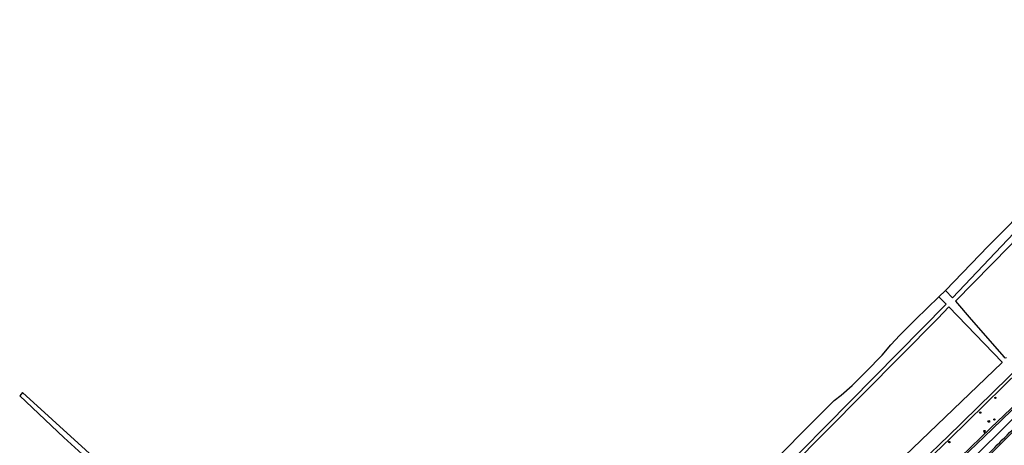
# Model space of a CAD drawing. Header units: metres. Extents: x 146197 to 147987, y 466000 to 467464.
# Tile 4 of 18: x 146200 to 146674, y 466404 to 466609. Entities that reach past the tile are written whole.
import ezdxf

# ---------------------------------------------------------------- set-up
doc = ezdxf.new("R2010")
doc.units = ezdxf.units.M
doc.header["$LTSCALE"] = 4
doc.layers.get('0').update_dxf_attribs({"linetype": 'CONTINUOUS'})
for name, color, linetype in [('G_BTD', 3, 'CONTINUOUS'), ('G_OWG', 6, 'CONTINUOUS'), ('G_OWT', 6, 'CONTINUOUS'), ('G_WGD', 7, 'CONTINUOUS'), ('G_WTD', 5, 'CONTINUOUS'), ('PVGO', 102, 'CONTINUOUS')]:
    doc.layers.add(name, color=color, linetype=linetype)
doc.layers.add('PBRD', color=7, linetype='CONTINUOUS', true_color=0xbd2877)
doc.layers.add('PPAL', color=7, linetype='CONTINUOUS', true_color=0xbd2877)

# ---------------------------------------------------------------- blocks, each defined once
blk = doc.blocks.new('boom')
at = {"color": 0}
for radius in [0.315, 0.225, 0.135]:
    blk.add_circle((0, 0), radius, dxfattribs=at)
blk = doc.blocks.new('verkeersbord')
at = {"color": 0}
for p, q in [((0.5, 0.32), (-0.5, 0.32)), ((-0.5, 0.32), (0, -0.6)), ((0, -0.6), (0.5, 0.32))]:
    blk.add_line(p, q, dxfattribs=at)
blk = doc.blocks.new('verkeersbord-pl')
at = {"linetype": 'Continuous'}
blk.add_circle((0, 0), 0.03, dxfattribs=at)
blk = doc.blocks.new('verkeersteller')
at = {"color": 0}
blk.add_circle((0, 0), 0.45, dxfattribs=at)

msp = doc.modelspace()

# ---------------------------------------------------------------- linework, layer by layer
at = {"layer": 'G_BTD', "linetype": 'Continuous', "transparency": 33554687}
for points in [[(146790.236, 466621.298), (146771.932, 466604.873), (146726.35, 466559.768), (146688.992, 466522.62), (146666.481, 466500), (146645.955, 466478.608)], [(146562.735, 466396.045), (146583.085, 466416.472), (146589.059, 466422.526), (146592.372, 466425.717), (146595.64, 466428.276), (146601.074, 466432.972), (146607.749, 466439.759), (146615.471, 466447.558), (146619.648, 466452.513), (146623.888, 466457.089), (146631.531, 466464.692), (146642.687, 466475.552)]]:
    msp.add_lwpolyline(points, dxfattribs=at)
at = {"layer": 'G_OWG', "linetype": 'Continuous', "transparency": 33554687}
msp.add_lwpolyline([(146653.144, 466398.435), (146667.82, 466412.602), (146686.791, 466430.784), (146707.636, 466450.831)], dxfattribs=at)
msp.add_lwpolyline([(146659.689, 466391.655, -0.0091378), (146678.825, 466411.127)], format="xyb", dxfattribs=at)
at = {"layer": 'G_OWT', "linetype": 'Continuous', "transparency": 33554687}
msp.add_lwpolyline([(146700.8, 466458.836), (146682.024, 466440.65), (146647.965, 466407.344), (146644.845, 466404.329), (146599.375, 466360.413), (146586.691, 466348.68), (146560.967, 466324.731), (146537.282, 466302.764), (146532.854, 466298.317)], dxfattribs=at)
at = {"layer": 'G_WGD', "linetype": 'Continuous', "transparency": 33554687}
for points in [[(146726.088, 466467.472), (146725.717, 466467.116), (146711.284, 466453.229), (146687.345, 466430.207), (146668.375, 466412.025), (146653.7, 466397.859)], [(146660.698, 466399.347), (146662.345, 466401.102), (146683.952, 466422.322), (146712.276, 466449.57), (146728.434, 466465.031)]]:
    msp.add_lwpolyline(points, dxfattribs=at)
msp.add_lwpolyline([(146659.124, 466392.241, -0.0081264), (146678.013, 466411.514)], format="xyb", dxfattribs=at)
at = {"layer": 'G_WTD', "linetype": 'Continuous', "transparency": 33554687}
for points in [[(146645.955, 466478.608), (146649.357, 466475.059), (146672.975, 466500), (146687.699, 466515.549), (146694.389, 466521.937), (146713.584, 466541.084), (146769.604, 466596.182), (146782.908, 466608.66), (146808.355, 466632.172)], [(146810.267, 466629.934), (146771.668, 466594.193), (146756.524, 466579.125), (146722.514, 466545.709), (146684.177, 466507.84), (146676.682, 466500), (146650.811, 466473.563), (146658.317, 466464.755), (146674.12, 466446.602), (146674.717, 466446.344), (146675.242, 466446.386), (146675.26, 466446.403)], [(146642.687, 466475.552), (146645.955, 466478.608)], [(146518.917, 466343.141), (146646.29, 466472.075), (146642.687, 466475.552)], [(146517.439, 466339.26), (146642.17, 466465.228), (146647.597, 466470.731), (146673.236, 466444.163), (146673.057, 466443.84), (146548.567, 466324.497), (146533.293, 466310.225), (146532.945, 466310.43), (146531.556, 466313.026), (146517.353, 466338.51), (146517.309, 466338.911), (146517.439, 466339.26)], [(146704.608, 466464.589), (146683.715, 466444.163), (146646.748, 466408.154), (146643.855, 466405.339), (146596.409, 466359.219), (146577.579, 466342.014), (146570.073, 466335.139), (146569.577, 466334.903), (146552.103, 466319.057), (146533.314, 466301.322), (146521.445, 466289.943), (146504.245, 466273.29), (146478.643, 466248.833), (146457.612, 466228.502), (146454.454, 466226.044)], [(146246.227, 466388.988), (146201.567, 466429.584), (146200.187, 466428.06), (146221.494, 466407.952), (146242.642, 466388.69), (146263.204, 466369.719), (146284.967, 466349.307), (146288.025, 466346.503), (146310.852, 466325.976), (146327.507, 466311.005), (146343.928, 466296.169), (146353.416, 466287.255), (146354.224, 466286.468), (146354.41, 466286.082), (146354.49, 466285.631), (146354.232, 466284.963), (146353.279, 466283.296), (146353.028, 466282.939), (146352.963, 466282.575), (146353.071, 466282.313), (146353.465, 466281.947)]]:
    msp.add_lwpolyline(points, dxfattribs=at)

# ---------------------------------------------------------------- block references
at = {"layer": 'PBRD', "transparency": 33554687}
msp.add_blockref('verkeersbord', (146664.68, 466410.78), dxfattribs=at)
at = {"layer": 'PPAL', "transparency": 33554687}
for name, p in [('verkeersteller', (146666.74, 466415.715)), ('verkeersbord-pl', (146664.68, 466410.78))]:
    msp.add_blockref(name, p, dxfattribs=at)
at = {"layer": 'PVGO', "transparency": 33554687}
for p in [(146669.942, 466427.04), (146662.645, 466419.91), (146669.467, 466416.605), (146647.816, 466405.751)]:
    msp.add_blockref('boom', p, dxfattribs=at)

doc.saveas('drawing.dxf')
